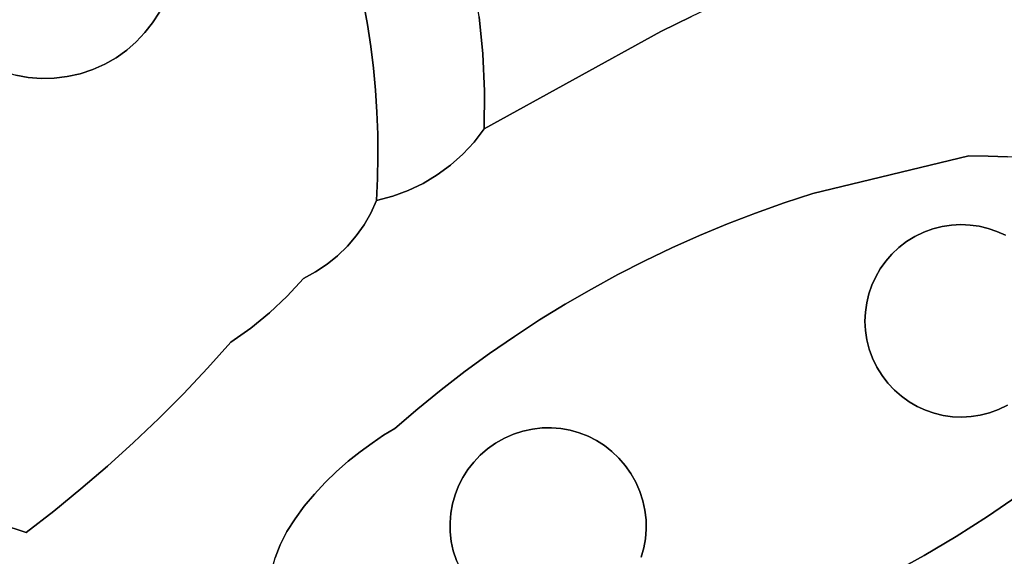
# Model space of a CAD drawing. Header units: inches. Extents: x 37.5 to 70.3, y 17.4 to 61.6.
# Tile 40 of 89: x 55.7 to 59.3, y 29 to 31. Entities that reach past the tile are written whole.
import ezdxf

# ---------------------------------------------------------------- set-up
doc = ezdxf.new("R2010")
doc.units = ezdxf.units.IN
doc.layers.add('SURFACES_FOR_SKETCHUP', color=7, linetype='Continuous')

msp = doc.modelspace()

# ---------------------------------------------------------------- linework, layer by layer
at = {"layer": 'SURFACES_FOR_SKETCHUP'}
for points, invisible_edges in [([(55.3701, 31.1154), (55.5934, 30.8288), (56.0621, 31.6546)], 11), ([(55.954, 30.784), (56.0621, 31.6546), (55.5934, 30.8288)], 11), ([(55.954, 30.784), (56.2406, 31.0073), (56.0621, 31.6546)], 11), ([(59.0882, 31.3265), (59.242, 30.4859), (59.2069, 31.3531)], 3), ([(59.2069, 31.3531), (59.3117, 30.483), (59.3265, 31.3759)], 3), ([(59.3117, 30.483), (59.2069, 31.3531), (59.242, 30.4859)], 3), ([(58.9703, 31.2963), (59.172, 30.4868), (59.0882, 31.3265)], 3), ([(59.242, 30.4859), (59.0882, 31.3265), (59.172, 30.4868)], 3), ([(58.8533, 31.2625), (59.172, 30.4868), (58.9703, 31.2963)], 3), ([(58.7372, 31.2253), (59.172, 30.4868), (58.8533, 31.2625)], 3), ([(57.4122, 30.8563), (57.7813, 31.2026), (57.3985, 30.9907)], 3), ([(57.7813, 31.2026), (57.4122, 30.8563), (57.8203, 31.1928)], 3), ([(57.9837, 31.1928), (58.0566, 30.9366), (58.0251, 31.2034)], 3), ([(58.1681, 30.9919), (58.0251, 31.2034), (58.0566, 30.9366)], 3), ([(58.6218, 31.1847), (59.172, 30.4868), (58.7372, 31.2253)], 3), ([(58.0566, 30.9366), (57.8203, 31.1928), (57.4122, 30.8563)], 11), ([(57.8203, 31.1928), (58.0566, 30.9366), (57.8603, 31.1868)], 3), ([(57.8603, 31.1868), (58.0566, 30.9366), (57.9011, 31.1847)], 3), ([(57.9011, 31.1847), (58.0566, 30.9366), (57.9423, 31.1867)], 3), ([(57.9423, 31.1867), (58.0566, 30.9366), (57.9837, 31.1928)], 3), ([(58.5072, 31.141), (58.6073, 30.3496), (58.6218, 31.1847)], 3), ([(59.172, 30.4868), (58.6218, 31.1847), (58.6073, 30.3496)], 3), ([(58.3934, 31.0942), (58.6073, 30.3496), (58.5072, 31.141)], 3), ([(56.9943, 30.9621), (57.3778, 31.1237), (56.9804, 31.0407)], 3), ([(57.3778, 31.1237), (56.9943, 30.9621), (57.3985, 30.9907)], 3), ([(58.2804, 31.0445), (58.6073, 30.3496), (58.3934, 31.0942)], 3), ([(56.2612, 31.048), (56.9943, 30.9621), (56.2778, 31.0905)], 3), ([(56.9804, 31.0407), (56.2778, 31.0905), (56.9943, 30.9621)], 3), ([(56.2406, 31.0073), (57.0061, 30.8831), (56.2612, 31.048)], 3), ([(56.9943, 30.9621), (56.2612, 31.048), (57.0061, 30.8831)], 3), ([(58.1681, 30.9919), (58.503, 30.3157), (58.2804, 31.0445)], 3), ([(58.6073, 30.3496), (58.2804, 31.0445), (58.503, 30.3157)], 3), ([(56.2406, 31.0073), (55.954, 30.784), (56.2163, 30.9688)], 3), ([(56.2163, 30.9688), (57.0157, 30.8039), (56.2406, 31.0073)], 3), ([(57.0061, 30.8831), (56.2406, 31.0073), (57.0157, 30.8039)], 3), ([(56.9943, 30.9621), (57.0061, 30.8831), (57.3985, 30.9907)], 10), ([(57.4122, 30.8563), (57.3985, 30.9907), (57.0061, 30.8831)], 10), ([(58.0566, 30.9366), (58.3997, 30.279), (58.1681, 30.9919)], 3), ([(58.503, 30.3157), (58.1681, 30.9919), (58.3997, 30.279)], 3), ([(55.954, 30.784), (56.0001, 30.7993), (56.2163, 30.9688)], 10), ([(56.2163, 30.9688), (56.0001, 30.7993), (56.1883, 30.9328)], 3), ([(56.1883, 30.9328), (57.0231, 30.7244), (56.2163, 30.9688)], 3), ([(57.0157, 30.8039), (56.2163, 30.9688), (57.0231, 30.7244)], 3), ([(56.1883, 30.9328), (56.0001, 30.7993), (56.1569, 30.8994)], 3), ([(56.1569, 30.8994), (57.0314, 30.5647), (56.1883, 30.9328)], 3), ([(57.0284, 30.6446), (56.1883, 30.9328), (57.0314, 30.5647)], 3), ([(57.0231, 30.7244), (56.1883, 30.9328), (57.0284, 30.6446)], 3), ([(57.4185, 30.7207), (58.0566, 30.9366), (57.4122, 30.8563)], 3), ([(57.4174, 30.5843), (58.0968, 30.1532), (58.0566, 30.9366)], 3), ([(57.4174, 30.5843), (58.0566, 30.9366), (57.4185, 30.7207)], 2), ([(58.3997, 30.279), (58.0566, 30.9366), (58.2976, 30.2397)], 3), ([(58.2976, 30.2397), (58.0566, 30.9366), (58.1966, 30.1977)], 3), ([(58.1966, 30.1977), (58.0566, 30.9366), (58.0968, 30.1532)], 3), ([(56.0001, 30.7993), (56.0436, 30.8188), (56.1569, 30.8994)], 10), ([(56.1222, 30.8691), (56.1569, 30.8994), (56.0436, 30.8188)], 10), ([(56.1569, 30.8994), (56.1222, 30.8691), (56.7628, 30.0427)], 10), ([(56.7628, 30.0427), (57.0323, 30.4847), (56.1569, 30.8994)], 11), ([(57.0314, 30.5647), (56.1569, 30.8994), (57.0323, 30.4847)], 3), ([(57.0061, 30.8831), (57.0157, 30.8039), (57.4122, 30.8563)], 10), ([(56.0436, 30.8188), (56.0844, 30.8421), (56.1222, 30.8691)], 8), ([(56.1222, 30.8691), (56.0844, 30.8421), (56.7628, 30.0427)], 10), ([(57.0157, 30.8039), (57.0231, 30.7244), (57.4122, 30.8563)], 10), ([(57.4185, 30.7207), (57.4122, 30.8563), (57.0231, 30.7244)], 10), ([(55.5934, 30.8288), (55.634, 30.8082), (55.954, 30.784)], 10), ([(56.0436, 30.8188), (56.0001, 30.7993), (56.5719, 29.8617)], 10), ([(56.0844, 30.8421), (56.0436, 30.8188), (56.7036, 29.9777)], 10), ([(56.6399, 29.9173), (56.7036, 29.9777), (56.0436, 30.8188)], 10), ([(56.5719, 29.8617), (56.6399, 29.9173), (56.0436, 30.8188)], 10), ([(56.7036, 29.9777), (56.7628, 30.0427), (56.0844, 30.8421)], 10), ([(55.7206, 30.7791), (55.0094, 29.6644), (55.7659, 30.7708)], 3), ([(55.634, 30.8082), (55.6765, 30.7916), (55.9065, 30.7735)], 10), ([(55.9065, 30.7735), (55.954, 30.784), (55.634, 30.8082)], 10), ([(55.6765, 30.7916), (55.7206, 30.7791), (55.9065, 30.7735)], 10), ([(55.7659, 30.7708), (55.8592, 30.7679), (55.7206, 30.7791)], 3), ([(55.9065, 30.7735), (55.7206, 30.7791), (55.8592, 30.7679)], 3), ([(55.9065, 30.7735), (55.8592, 30.7679), (56.4151, 29.7169)], 10), ([(55.954, 30.784), (55.9065, 30.7735), (56.4999, 29.8112)], 10), ([(56.4151, 29.7169), (56.4999, 29.8112), (55.9065, 30.7735)], 10), ([(56.0001, 30.7993), (55.954, 30.784), (56.4999, 29.8112)], 10), ([(56.4999, 29.8112), (56.5719, 29.8617), (56.0001, 30.7993)], 10), ([(55.0648, 29.5892), (55.7659, 30.7708), (55.0094, 29.6644)], 3), ([(55.1252, 29.518), (55.7659, 30.7708), (55.0648, 29.5892)], 3), ([(55.7659, 30.7708), (55.1252, 29.518), (56.1467, 29.4475)], 11), ([(56.1467, 29.4475), (56.2384, 29.535), (55.7659, 30.7708)], 10), ([(55.8122, 30.7671), (55.7659, 30.7708), (56.2384, 29.535)], 10), ([(55.7659, 30.7708), (55.8122, 30.7671), (55.8592, 30.7679)], 8), ([(55.8592, 30.7679), (55.8122, 30.7671), (56.3279, 29.6248)], 10), ([(56.2384, 29.535), (56.3279, 29.6248), (55.8122, 30.7671)], 10), ([(56.3279, 29.6248), (56.4151, 29.7169), (55.8592, 30.7679)], 10), ([(57.0231, 30.7244), (57.0284, 30.6446), (57.4185, 30.7207)], 10), ([(57.0284, 30.6446), (57.3806, 30.5364), (57.4185, 30.7207)], 11), ([(57.4174, 30.5843), (57.4185, 30.7207), (57.3806, 30.5364)], 2), ([(57.3806, 30.5364), (57.0284, 30.6446), (57.3397, 30.4925)], 3), ([(57.0284, 30.6446), (57.0314, 30.5647), (57.3397, 30.4925)], 10), ([(57.2951, 30.4528), (57.3397, 30.4925), (57.0314, 30.5647)], 10), ([(57.2471, 30.4175), (57.2951, 30.4528), (57.0314, 30.5647)], 10), ([(57.0323, 30.4847), (57.2471, 30.4175), (57.0314, 30.5647)], 3), ([(57.3806, 30.5364), (57.8053, 30.0041), (57.4174, 30.5843)], 3), ([(57.9983, 30.106), (57.4174, 30.5843), (57.9011, 30.0563)], 3), ([(58.0968, 30.1532), (57.4174, 30.5843), (57.9983, 30.106)], 3), ([(57.9011, 30.0563), (57.4174, 30.5843), (57.8053, 30.0041)], 3), ([(57.3397, 30.4925), (57.8053, 30.0041), (57.3806, 30.5364)], 3), ([(57.2951, 30.4528), (57.7108, 29.9493), (57.3397, 30.4925)], 3), ([(57.8053, 30.0041), (57.3397, 30.4925), (57.7108, 29.9493)], 3), ([(56.8066, 30.0663), (57.0323, 30.4847), (56.7628, 30.0427)], 3), ([(56.8066, 30.0663), (56.8478, 30.0937), (57.0323, 30.4847)], 10), ([(56.8861, 30.1246), (57.0323, 30.4847), (56.8478, 30.0937)], 3), ([(57.0323, 30.4847), (56.8861, 30.1246), (57.031, 30.4045)], 3), ([(57.031, 30.4045), (57.1421, 30.3608), (57.0323, 30.4847)], 3), ([(57.196, 30.3867), (57.0323, 30.4847), (57.1421, 30.3608)], 3), ([(57.2471, 30.4175), (57.0323, 30.4847), (57.196, 30.3867)], 3), ([(57.2471, 30.4175), (57.6178, 29.8921), (57.2951, 30.4528)], 3), ([(57.7108, 29.9493), (57.2951, 30.4528), (57.6178, 29.8921)], 3), ([(58.6073, 30.3496), (59.0091, 30.2099), (59.172, 30.4868)], 3), ([(59.0091, 30.2099), (59.042, 30.222), (59.172, 30.4868)], 10), ([(59.042, 30.222), (59.0754, 30.2305), (59.172, 30.4868)], 10), ([(59.0754, 30.2305), (59.1091, 30.2356), (59.172, 30.4868)], 10), ([(59.1091, 30.2356), (59.1429, 30.2374), (59.172, 30.4868)], 10), ([(59.1429, 30.2374), (59.1765, 30.2359), (59.172, 30.4868)], 10), ([(59.242, 30.4859), (59.172, 30.4868), (59.1765, 30.2359)], 10), ([(59.1765, 30.2359), (59.2097, 30.2312), (59.242, 30.4859)], 10), ([(59.2097, 30.2312), (59.2422, 30.2234), (59.242, 30.4859)], 10), ([(59.3117, 30.483), (59.242, 30.4859), (59.2422, 30.2234)], 10), ([(59.2422, 30.2234), (59.2738, 30.2125), (59.3117, 30.483)], 10), ([(59.3806, 30.4776), (59.3117, 30.483), (59.2738, 30.2125)], 10), ([(59.2738, 30.2125), (59.3043, 30.1986), (59.3806, 30.4776)], 10), ([(57.196, 30.3867), (57.5263, 29.8324), (57.2471, 30.4175)], 3), ([(57.6178, 29.8921), (57.2471, 30.4175), (57.5263, 29.8324)], 3), ([(56.9214, 30.1589), (57.031, 30.4045), (56.8861, 30.1246)], 3), ([(56.9214, 30.1589), (56.9534, 30.1962), (57.031, 30.4045)], 10), ([(56.9534, 30.1962), (56.9819, 30.2364), (57.031, 30.4045)], 10), ([(57.0067, 30.2792), (57.031, 30.4045), (56.9819, 30.2364)], 3), ([(57.0275, 30.3244), (57.031, 30.4045), (57.0067, 30.2792)], 2), ([(57.0275, 30.3244), (57.0859, 30.34), (57.031, 30.4045)], 2), ([(57.0859, 30.34), (57.1421, 30.3608), (57.031, 30.4045)], 10), ([(57.1421, 30.3608), (57.5263, 29.8324), (57.196, 30.3867)], 3), ([(57.0859, 30.34), (56.9819, 30.2364), (57.1421, 30.3608)], 3), ([(56.9819, 30.2364), (57.4364, 29.7704), (57.1421, 30.3608)], 11), ([(57.5263, 29.8324), (57.1421, 30.3608), (57.4364, 29.7704)], 3), ([(58.503, 30.3157), (58.8209, 30.018), (58.6073, 30.3496)], 3), ([(58.8515, 30.0776), (58.6073, 30.3496), (58.8347, 30.0485)], 3), ([(58.9466, 30.1757), (58.6073, 30.3496), (58.9188, 30.1544)], 3), ([(58.977, 30.1944), (58.6073, 30.3496), (58.9466, 30.1757)], 3), ([(58.8347, 30.0485), (58.6073, 30.3496), (58.8209, 30.018)], 3), ([(58.9188, 30.1544), (58.6073, 30.3496), (58.8936, 30.1308)], 3), ([(59.0091, 30.2099), (58.6073, 30.3496), (58.977, 30.1944)], 3), ([(58.8712, 30.1051), (58.6073, 30.3496), (58.8515, 30.0776)], 3), ([(58.8936, 30.1308), (58.6073, 30.3496), (58.8712, 30.1051)], 3), ([(57.0859, 30.34), (57.0067, 30.2792), (56.9819, 30.2364)], 9), ([(57.0859, 30.34), (57.0275, 30.3244), (57.0067, 30.2792)], 8), ([(58.3997, 30.279), (58.81, 29.9864), (58.503, 30.3157)], 3), ([(58.8209, 30.018), (58.503, 30.3157), (58.81, 29.9864)], 3), ([(58.2976, 30.2397), (58.7974, 29.9207), (58.3997, 30.279)], 3), ([(58.8021, 29.9538), (58.3997, 30.279), (58.7974, 29.9207)], 3), ([(58.81, 29.9864), (58.3997, 30.279), (58.8021, 29.9538)], 3), ([(58.1966, 30.1977), (58.7959, 29.8871), (58.2976, 30.2397)], 3), ([(58.7974, 29.9207), (58.2976, 30.2397), (58.7959, 29.8871)], 3), ([(56.9534, 30.1962), (57.4364, 29.7704), (56.9819, 30.2364)], 3), ([(59.2422, 30.2234), (59.2097, 30.2312), (58.977, 30.1944)], 10), ([(59.0091, 30.2099), (58.977, 30.1944), (59.2097, 30.2312)], 10), ([(59.4502, 30.0563), (59.2422, 30.2234), (58.977, 30.1944)], 11), ([(59.1765, 30.2359), (59.1429, 30.2374), (59.0091, 30.2099)], 10), ([(59.0091, 30.2099), (59.1429, 30.2374), (59.042, 30.222)], 3), ([(59.2097, 30.2312), (59.1765, 30.2359), (59.0091, 30.2099)], 10), ([(59.1091, 30.2356), (59.042, 30.222), (59.1429, 30.2374)], 3), ([(59.1091, 30.2356), (59.0754, 30.2305), (59.042, 30.222)], 8), ([(59.2422, 30.2234), (59.4502, 30.0563), (59.2738, 30.2125)], 3), ([(59.4502, 30.0563), (59.4315, 30.0867), (59.2738, 30.2125)], 10), ([(59.2738, 30.2125), (59.4315, 30.0867), (59.3043, 30.1986)], 3), ([(56.9214, 30.1589), (57.348, 29.7059), (56.9534, 30.1962)], 3), ([(57.4364, 29.7704), (56.9534, 30.1962), (57.348, 29.7059)], 3), ([(58.0968, 30.1532), (58.8028, 29.8196), (58.1966, 30.1977)], 3), ([(58.7977, 29.8533), (58.1966, 30.1977), (58.8028, 29.8196)], 3), ([(58.7959, 29.8871), (58.1966, 30.1977), (58.7977, 29.8533)], 3), ([(58.81, 29.9864), (58.977, 30.1944), (58.8209, 30.018)], 3), ([(58.977, 30.1944), (58.81, 29.9864), (58.8389, 29.7212)], 11), ([(58.977, 30.1944), (58.9466, 30.1757), (58.8209, 30.018)], 10), ([(58.8209, 30.018), (58.9466, 30.1757), (58.8347, 30.0485)], 3), ([(58.8347, 30.0485), (58.9466, 30.1757), (58.8515, 30.0776)], 3), ([(58.8389, 29.7212), (59.047, 29.5541), (58.977, 30.1944)], 11), ([(58.9466, 30.1757), (58.9188, 30.1544), (58.8515, 30.0776)], 10), ([(59.4502, 30.0563), (58.977, 30.1944), (59.4792, 29.7911)], 11), ([(59.4792, 29.7911), (58.977, 30.1944), (59.047, 29.5541)], 11), ([(56.8861, 30.1246), (57.348, 29.7059), (56.9214, 30.1589)], 3), ([(57.905, 29.3918), (57.928, 29.3652), (58.0968, 30.1532)], 10), ([(58.0968, 30.1532), (57.9983, 30.106), (57.905, 29.3918)], 10), ([(58.8028, 29.8196), (58.0968, 30.1532), (57.928, 29.3652)], 11), ([(58.8712, 30.1051), (58.8515, 30.0776), (58.9188, 30.1544)], 10), ([(58.9188, 30.1544), (58.8936, 30.1308), (58.8712, 30.1051)], 8), ([(56.8478, 30.0937), (57.2614, 29.6391), (56.8861, 30.1246)], 3), ([(57.348, 29.7059), (56.8861, 30.1246), (57.2614, 29.6391)], 3), ([(57.8798, 29.4157), (57.905, 29.3918), (57.9983, 30.106)], 10), ([(57.9011, 30.0563), (57.8798, 29.4157), (57.9983, 30.106)], 3), ([(56.8066, 30.0663), (56.7628, 30.0427), (56.7036, 29.9777)], 8), ([(56.7036, 29.9777), (57.1764, 29.5699), (56.8066, 30.0663)], 11), ([(56.8066, 30.0663), (57.1764, 29.5699), (56.8478, 30.0937)], 3), ([(57.2614, 29.6391), (56.8478, 30.0937), (57.1764, 29.5699)], 3), ([(57.8053, 30.0041), (57.8236, 29.4551), (57.9011, 30.0563)], 3), ([(57.8526, 29.4368), (57.9011, 30.0563), (57.8236, 29.4551)], 3), ([(57.8798, 29.4157), (57.9011, 30.0563), (57.8526, 29.4368)], 3), ([(57.8053, 30.0041), (57.7108, 29.9493), (57.7931, 29.4704)], 10), ([(57.7931, 29.4704), (57.8236, 29.4551), (57.8053, 30.0041)], 10), ([(56.6399, 29.9173), (57.0527, 29.474), (56.7036, 29.9777)], 3), ([(57.0932, 29.4984), (56.7036, 29.9777), (57.0527, 29.474)], 3), ([(57.1764, 29.5699), (56.7036, 29.9777), (57.0932, 29.4984)], 3), ([(58.8021, 29.9538), (58.7974, 29.9207), (58.8234, 29.7533)], 10), ([(58.81, 29.9864), (58.8021, 29.9538), (58.8389, 29.7212)], 10), ([(58.8234, 29.7533), (58.8389, 29.7212), (58.8021, 29.9538)], 10), ([(56.6399, 29.9173), (56.5719, 29.8617), (56.9678, 29.4145)], 10), ([(57.0107, 29.4459), (57.0527, 29.474), (56.6399, 29.9173)], 10), ([(56.9678, 29.4145), (57.0107, 29.4459), (56.6399, 29.9173)], 10), ([(57.7108, 29.9493), (57.6178, 29.8921), (57.7286, 29.4921)], 10), ([(57.7286, 29.4921), (57.7613, 29.4828), (57.7108, 29.9493)], 10), ([(57.7613, 29.4828), (57.7931, 29.4704), (57.7108, 29.9493)], 10), ([(58.7974, 29.9207), (58.7959, 29.8871), (58.8234, 29.7533)], 10), ([(57.5263, 29.8324), (57.6608, 29.5011), (57.6178, 29.8921)], 3), ([(57.695, 29.4982), (57.6178, 29.8921), (57.6608, 29.5011)], 3), ([(57.7286, 29.4921), (57.6178, 29.8921), (57.695, 29.4982)], 3), ([(58.7977, 29.8533), (58.8114, 29.7862), (58.7959, 29.8871)], 3), ([(58.8234, 29.7533), (58.7959, 29.8871), (58.8114, 29.7862)], 3), ([(56.5719, 29.8617), (56.4999, 29.8112), (56.9248, 29.3799)], 10), ([(56.9248, 29.3799), (56.9678, 29.4145), (56.5719, 29.8617)], 10), ([(58.7977, 29.8533), (58.8028, 29.8196), (58.8114, 29.7862)], 8), ([(56.4151, 29.7169), (56.8823, 29.3426), (56.4999, 29.8112)], 3), ([(56.8823, 29.3426), (56.9248, 29.3799), (56.4999, 29.8112)], 10), ([(57.4364, 29.7704), (57.5918, 29.4967), (57.5263, 29.8324)], 3), ([(57.6264, 29.5006), (57.5263, 29.8324), (57.5918, 29.4967)], 3), ([(57.6608, 29.5011), (57.5263, 29.8324), (57.6264, 29.5006)], 3), ([(58.8028, 29.8196), (57.928, 29.3652), (58.8114, 29.7862)], 3), ([(57.9486, 29.3361), (58.8114, 29.7862), (57.928, 29.3652)], 3), ([(58.8114, 29.7862), (57.9486, 29.3361), (58.8234, 29.7533)], 3), ([(59.3122, 29.5831), (59.4792, 29.7911), (59.047, 29.5541)], 11), ([(57.348, 29.7059), (57.5235, 29.4785), (57.4364, 29.7704)], 3), ([(57.5575, 29.4894), (57.4364, 29.7704), (57.5235, 29.4785)], 3), ([(57.5918, 29.4967), (57.4364, 29.7704), (57.5575, 29.4894)], 3), ([(57.9664, 29.3044), (58.8234, 29.7533), (57.9486, 29.3361)], 3), ([(58.8234, 29.7533), (57.9664, 29.3044), (58.8389, 29.7212)], 3), ([(56.3279, 29.6248), (56.8019, 29.2608), (56.4151, 29.7169)], 3), ([(56.8411, 29.3028), (56.4151, 29.7169), (56.8019, 29.2608)], 3), ([(56.8411, 29.3028), (56.8823, 29.3426), (56.4151, 29.7169)], 10), ([(57.2614, 29.6391), (57.4585, 29.4461), (57.348, 29.7059)], 3), ([(57.4902, 29.464), (57.348, 29.7059), (57.4585, 29.4461)], 3), ([(57.5235, 29.4785), (57.348, 29.7059), (57.4902, 29.464)], 3), ([(57.981, 29.2711), (58.8389, 29.7212), (57.9664, 29.3044)], 3), ([(58.8389, 29.7212), (57.981, 29.2711), (58.8577, 29.6908)], 3), ([(58.8389, 29.7212), (58.8577, 29.6908), (59.0153, 29.565)], 10), ([(59.047, 29.5541), (58.8389, 29.7212), (59.0153, 29.565)], 3), ([(57.9919, 29.2371), (58.8577, 29.6908), (57.981, 29.2711)], 3), ([(58.8577, 29.6908), (57.9919, 29.2371), (58.8789, 29.663)], 3), ([(58.9848, 29.5789), (58.8577, 29.6908), (58.9557, 29.5957)], 3), ([(59.0153, 29.565), (58.8577, 29.6908), (58.9848, 29.5789)], 3), ([(58.8577, 29.6908), (58.8789, 29.663), (58.9557, 29.5957)], 10), ([(57.2614, 29.6391), (57.1764, 29.5699), (57.4028, 29.4026)], 10), ([(57.2614, 29.6391), (57.4028, 29.4026), (57.4293, 29.4256)], 9), ([(57.2614, 29.6391), (57.4293, 29.4256), (57.4585, 29.4461)], 9), ([(58.8789, 29.663), (57.9919, 29.2371), (58.6504, 28.8546)], 11), ([(58.7723, 28.9119), (58.8789, 29.663), (58.6504, 28.8546)], 3), ([(58.9025, 29.6378), (58.8789, 29.663), (58.7723, 28.9119)], 10), ([(58.9282, 29.6154), (58.9025, 29.6378), (58.7723, 28.9119)], 10), ([(58.9282, 29.6154), (58.9557, 29.5957), (58.8789, 29.663)], 10), ([(58.8789, 29.663), (58.9025, 29.6378), (58.9282, 29.6154)], 8), ([(56.3279, 29.6248), (56.2384, 29.535), (56.732, 29.1717)], 10), ([(56.732, 29.1717), (56.7653, 29.217), (56.3279, 29.6248)], 10), ([(56.7653, 29.217), (56.8019, 29.2608), (56.3279, 29.6248)], 10), ([(58.7723, 28.9119), (58.8923, 28.9731), (58.9282, 29.6154)], 10), ([(58.9557, 29.5957), (58.9282, 29.6154), (58.8923, 28.9731)], 10), ([(57.1764, 29.5699), (57.0932, 29.4984), (57.3578, 29.3501)], 10), ([(57.3578, 29.3501), (57.3789, 29.3773), (57.1764, 29.5699)], 10), ([(57.3789, 29.3773), (57.4028, 29.4026), (57.1764, 29.5699)], 10), ([(58.8923, 28.9731), (59.0103, 29.0382), (58.9557, 29.5957)], 10), ([(58.9848, 29.5789), (58.9557, 29.5957), (59.0103, 29.0382)], 10), ([(59.0153, 29.565), (58.9848, 29.5789), (59.0103, 29.0382)], 10), ([(59.0103, 29.0382), (59.1262, 29.1071), (59.0153, 29.565)], 10), ([(59.047, 29.5541), (59.0153, 29.565), (59.1262, 29.1071)], 10), ([(59.047, 29.5541), (59.0795, 29.5463), (59.3122, 29.5831)], 10), ([(59.2801, 29.5675), (59.3122, 29.5831), (59.0795, 29.5463)], 10), ([(59.0795, 29.5463), (59.1127, 29.5416), (59.2801, 29.5675)], 10), ([(59.1127, 29.5416), (59.1463, 29.5401), (59.2801, 29.5675)], 10), ([(59.2801, 29.5675), (59.1463, 29.5401), (59.2472, 29.5555)], 3), ([(59.2801, 29.5675), (59.2472, 29.5555), (59.3512, 29.2562)], 10), ([(59.3122, 29.5831), (59.2801, 29.5675), (59.4601, 29.3364)], 10), ([(59.3512, 29.2562), (59.4601, 29.3364), (59.2801, 29.5675)], 10), ([(56.2384, 29.535), (56.1467, 29.4475), (56.7028, 29.1252)], 10), ([(56.7028, 29.1252), (56.732, 29.1717), (56.2384, 29.535)], 10), ([(59.0795, 29.5463), (59.047, 29.5541), (59.1262, 29.1071)], 10), ([(59.1127, 29.5416), (59.0795, 29.5463), (59.1262, 29.1071)], 10), ([(59.1262, 29.1071), (59.2398, 29.1798), (59.1127, 29.5416)], 10), ([(59.1463, 29.5401), (59.1127, 29.5416), (59.2398, 29.1798)], 10), ([(59.18, 29.5419), (59.2472, 29.5555), (59.1463, 29.5401)], 3), ([(59.18, 29.5419), (59.1463, 29.5401), (59.2398, 29.1798)], 10), ([(59.18, 29.5419), (59.2137, 29.547), (59.2472, 29.5555)], 8), ([(59.2137, 29.547), (59.18, 29.5419), (59.3512, 29.2562)], 10), ([(59.2398, 29.1798), (59.3512, 29.2562), (59.18, 29.5419)], 10), ([(59.2472, 29.5555), (59.2137, 29.547), (59.3512, 29.2562)], 10), ([(55.1903, 29.4511), (56.1467, 29.4475), (55.1252, 29.518)], 3), ([(57.0932, 29.4984), (57.0527, 29.474), (57.3241, 29.2907)], 10), ([(57.3241, 29.2907), (57.3395, 29.3211), (57.0932, 29.4984)], 10), ([(57.3395, 29.3211), (57.3578, 29.3501), (57.0932, 29.4984)], 10), ([(57.7613, 29.4828), (57.7286, 29.4921), (57.4902, 29.464)], 10), ([(57.5235, 29.4785), (57.4902, 29.464), (57.7286, 29.4921)], 10), ([(57.695, 29.4982), (57.6608, 29.5011), (57.5235, 29.4785)], 10), ([(57.5235, 29.4785), (57.6608, 29.5011), (57.5575, 29.4894)], 3), ([(57.7286, 29.4921), (57.695, 29.4982), (57.5235, 29.4785)], 10), ([(57.6264, 29.5006), (57.5575, 29.4894), (57.6608, 29.5011)], 3), ([(57.6264, 29.5006), (57.5918, 29.4967), (57.5575, 29.4894)], 8), ([(57.0527, 29.474), (57.0107, 29.4459), (57.3118, 29.2589)], 10), ([(57.3118, 29.2589), (57.3241, 29.2907), (57.0527, 29.474)], 10), ([(57.3118, 29.2589), (57.4902, 29.464), (57.3241, 29.2907)], 3), ([(57.4902, 29.464), (57.3118, 29.2589), (57.9664, 29.3044)], 11), ([(57.4902, 29.464), (57.4585, 29.4461), (57.3241, 29.2907)], 10), ([(57.9664, 29.3044), (57.7613, 29.4828), (57.4902, 29.464)], 11), ([(57.7613, 29.4828), (57.9664, 29.3044), (57.7931, 29.4704)], 3), ([(57.9664, 29.3044), (57.9486, 29.3361), (57.7931, 29.4704)], 10), ([(57.7931, 29.4704), (57.9486, 29.3361), (57.8236, 29.4551)], 3), ([(57.8236, 29.4551), (57.9486, 29.3361), (57.8526, 29.4368)], 3), ([(55.2598, 29.3886), (56.1467, 29.4475), (55.1903, 29.4511)], 3), ([(56.1467, 29.4475), (55.2598, 29.3886), (56.0527, 29.3625)], 3), ([(56.1467, 29.4475), (56.0527, 29.3625), (56.6594, 29.0296)], 10), ([(56.6594, 29.0296), (56.6784, 29.0777), (56.1467, 29.4475)], 10), ([(56.6784, 29.0777), (56.7028, 29.1252), (56.1467, 29.4475)], 10), ([(57.0107, 29.4459), (56.9678, 29.4145), (57.3025, 29.2261)], 10), ([(57.3025, 29.2261), (57.3118, 29.2589), (57.0107, 29.4459)], 10), ([(57.3241, 29.2907), (57.4585, 29.4461), (57.3395, 29.3211)], 3), ([(57.3395, 29.3211), (57.4585, 29.4461), (57.3578, 29.3501)], 3), ([(57.4585, 29.4461), (57.4293, 29.4256), (57.3578, 29.3501)], 10), ([(57.3789, 29.3773), (57.3578, 29.3501), (57.4293, 29.4256)], 10), ([(57.4293, 29.4256), (57.4028, 29.4026), (57.3789, 29.3773)], 8), ([(57.8798, 29.4157), (57.8526, 29.4368), (57.928, 29.3652)], 10), ([(57.9486, 29.3361), (57.928, 29.3652), (57.8526, 29.4368)], 10), ([(55.3335, 29.3309), (56.0527, 29.3625), (55.2598, 29.3886)], 3), ([(56.9678, 29.4145), (56.9248, 29.3799), (57.2964, 29.1925)], 10), ([(57.2964, 29.1925), (57.3025, 29.2261), (56.9678, 29.4145)], 10), ([(57.928, 29.3652), (57.905, 29.3918), (57.8798, 29.4157)], 8), ([(55.4113, 29.2782), (56.0527, 29.3625), (55.3335, 29.3309)], 3), ([(56.0527, 29.3625), (55.4113, 29.2782), (55.9565, 29.2799)], 3), ([(56.0527, 29.3625), (55.9565, 29.2799), (56.6465, 28.9813)], 10), ([(56.6465, 28.9813), (56.6594, 29.0296), (56.0527, 29.3625)], 10), ([(56.9248, 29.3799), (56.8823, 29.3426), (57.2935, 29.1584)], 10), ([(57.2935, 29.1584), (57.2964, 29.1925), (56.9248, 29.3799)], 10), ([(56.8823, 29.3426), (56.8411, 29.3028), (57.2935, 29.1584)], 10), ([(55.4928, 29.2307), (55.9565, 29.2799), (55.4113, 29.2782)], 3), ([(55.4928, 29.2307), (55.5779, 29.1887), (55.9565, 29.2799)], 10), ([(55.8582, 29.1998), (55.9565, 29.2799), (55.5779, 29.1887)], 10), ([(56.6403, 28.9088), (55.9565, 29.2799), (55.8582, 29.1998)], 9), ([(56.6403, 28.9088), (56.6405, 28.9329), (55.9565, 29.2799)], 10), ([(56.6405, 28.9329), (56.6465, 28.9813), (55.9565, 29.2799)], 10), ([(56.8411, 29.3028), (56.8019, 29.2608), (57.294, 29.1239)], 10), ([(57.294, 29.1239), (57.2935, 29.1584), (56.8411, 29.3028)], 10), ([(57.9664, 29.3044), (57.3118, 29.2589), (57.5357, 28.8093)], 11), ([(57.8069, 28.8282), (57.9664, 29.3044), (57.5357, 28.8093)], 11), ([(57.8069, 28.8282), (57.9853, 29.0332), (57.9664, 29.3044)], 11), ([(57.9853, 29.0332), (57.9945, 29.066), (57.9664, 29.3044)], 10), ([(57.981, 29.2711), (57.9664, 29.3044), (57.9945, 29.066)], 10), ([(56.8019, 29.2608), (56.7653, 29.217), (57.2978, 29.0894)], 10), ([(57.2978, 29.0894), (57.294, 29.1239), (56.8019, 29.2608)], 10), ([(57.3118, 29.2589), (57.3025, 29.2261), (57.3306, 28.9877)], 10), ([(57.3306, 28.9877), (57.5357, 28.8093), (57.3118, 29.2589)], 11), ([(58.0006, 29.0996), (58.0035, 29.1338), (57.981, 29.2711)], 10), ([(57.981, 29.2711), (58.0035, 29.1338), (57.9919, 29.2371)], 3), ([(57.9945, 29.066), (58.0006, 29.0996), (57.981, 29.2711)], 10), ([(59.3512, 29.2562), (59.2398, 29.1798), (59.8139, 28.6234)], 10), ([(56.7653, 29.217), (56.732, 29.1717), (57.2978, 29.0894)], 10), ([(57.3025, 29.2261), (57.2964, 29.1925), (57.3161, 29.0211)], 10), ([(57.3161, 29.0211), (57.3306, 28.9877), (57.3025, 29.2261)], 10), ([(57.9992, 29.2027), (58.6504, 28.8546), (57.9919, 29.2371)], 3), ([(58.0031, 29.1682), (57.9919, 29.2371), (58.0035, 29.1338)], 3), ([(58.0031, 29.1682), (57.9992, 29.2027), (57.9919, 29.2371)], 8), ([(55.6663, 29.1525), (55.8582, 29.1998), (55.5779, 29.1887)], 3), ([(55.7579, 29.1222), (55.8582, 29.1998), (55.6663, 29.1525)], 2), ([(55.7579, 29.1222), (56.6459, 28.8611), (55.8582, 29.1998)], 3), ([(56.6403, 28.9088), (55.8582, 29.1998), (56.6421, 28.8849)], 3), ([(56.6421, 28.8849), (55.8582, 29.1998), (56.6459, 28.8611)], 3), ([(56.732, 29.1717), (56.7028, 29.1252), (57.3052, 29.055)], 10), ([(57.3052, 29.055), (57.2978, 29.0894), (56.732, 29.1717)], 10), ([(57.2964, 29.1925), (57.2935, 29.1584), (57.3161, 29.0211)], 10), ([(58.0031, 29.1682), (58.6504, 28.8546), (57.9992, 29.2027)], 3), ([(58.0035, 29.1338), (58.5267, 28.8013), (58.0031, 29.1682)], 3), ([(58.6504, 28.8546), (58.0031, 29.1682), (58.5267, 28.8013)], 3), ([(59.2398, 29.1798), (59.1262, 29.1071), (59.6975, 28.5189)], 10), ([(59.6975, 28.5189), (59.8139, 28.6234), (59.2398, 29.1798)], 10), ([(55.6663, 29.1525), (55.5654, 27.6232), (55.7579, 29.1222)], 3), ([(57.294, 29.1239), (57.3052, 29.055), (57.2935, 29.1584)], 3), ([(57.3161, 29.0211), (57.2935, 29.1584), (57.3052, 29.055)], 3), ([(58.0006, 29.0996), (58.5267, 28.8013), (58.0035, 29.1338)], 3), ([(55.7168, 27.5822), (55.7579, 29.1222), (55.5654, 27.6232)], 3), ([(55.8694, 27.5472), (55.7579, 29.1222), (55.7168, 27.5822)], 3), ([(55.7579, 29.1222), (55.8694, 27.5472), (56.6518, 28.8375)], 11), ([(56.6518, 28.8375), (56.6459, 28.8611), (55.7579, 29.1222)], 10), ([(56.6784, 29.0777), (56.7582, 28.7382), (56.7028, 29.1252)], 3), ([(56.8177, 28.6949), (56.7028, 29.1252), (56.7582, 28.7382)], 3), ([(56.8177, 28.6949), (57.3052, 29.055), (56.7028, 29.1252)], 11), ([(57.294, 29.1239), (57.2978, 29.0894), (57.3052, 29.055)], 8), ([(57.9945, 29.066), (58.4012, 28.752), (58.0006, 29.0996)], 3), ([(58.5267, 28.8013), (58.0006, 29.0996), (58.4012, 28.752)], 3), ([(59.1262, 29.1071), (59.0103, 29.0382), (59.5768, 28.4191)], 10), ([(59.5768, 28.4191), (59.6975, 28.5189), (59.1262, 29.1071)], 10), ([(56.6594, 29.0296), (56.7582, 28.7382), (56.6784, 29.0777)], 3), ([(57.9853, 29.0332), (58.2741, 28.7067), (57.9945, 29.066)], 3), ([(58.4012, 28.752), (57.9945, 29.066), (58.2741, 28.7067)], 3), ([(57.3052, 29.055), (56.8177, 28.6949), (57.3161, 29.0211)], 3), ([(59.0103, 29.0382), (58.8923, 28.9731), (59.452, 28.3239)], 10), ([(59.452, 28.3239), (59.5768, 28.4191), (59.0103, 29.0382)], 10)]:
    msp.add_3dface(points, dxfattribs=dict(at, invisible_edges=invisible_edges))

doc.saveas('drawing.dxf')
